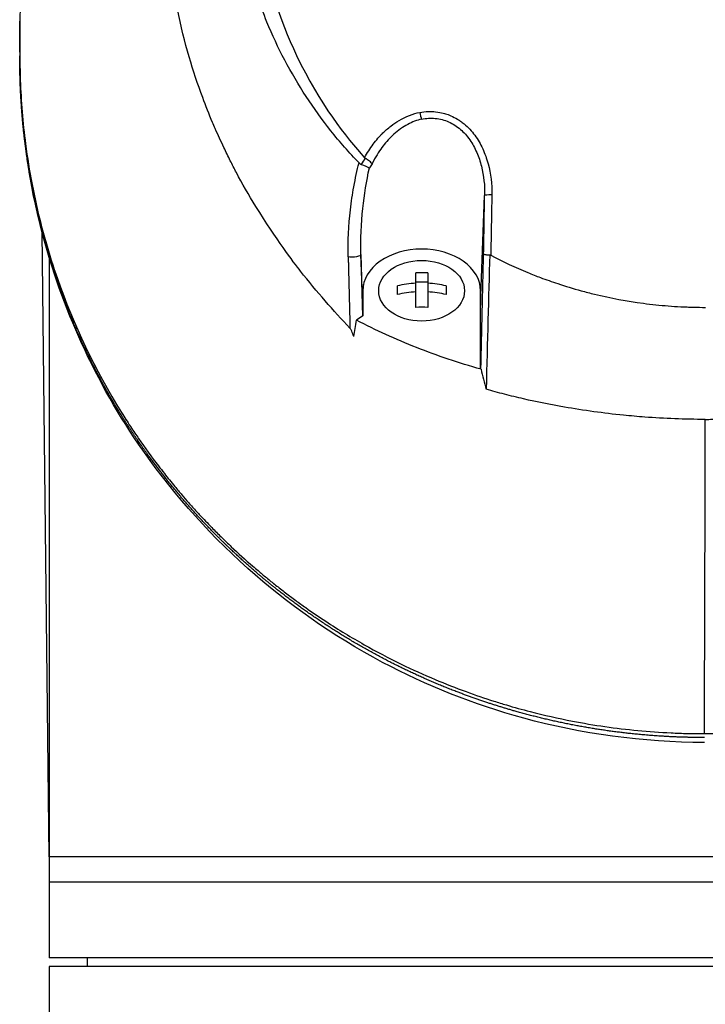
# Model space of a CAD drawing. Header units: millimetres. Extents: x 0 to 4378, y 0 to 2376.
# Tile 255 of 256: x 2174 to 2215, y 1531 to 1590. Entities that reach past the tile are written whole.
import ezdxf

# ---------------------------------------------------------------- set-up
doc = ezdxf.new("R2010")
doc.units = ezdxf.units.MM
doc.header["$LTSCALE"] = 0.2

# ---------------------------------------------------------------- blocks, each defined once
blk = doc.blocks.new('Blk$A3R2-0W24J')
for p, q in [((-40.743, 987.295), (-40.743, 987.134)), ((-40.743, 987.248), (-40.743, 987.087)), ((-40.731, 986.774), (-40.731, 986.935)), ((-40.744, 985.46), (-40.744, 985.299)), ((-40.731, 985.224), (-40.731, 985.226)), ((-40.704, 983.604), (-40.704, 983.603)), ((-18.522, 981.252), (-18.522, 981.253)), ((-17.699, 981.22), (-17.699, 981.22)), ((-18.388, 980.749), (-18.388, 980.749)), ((-20.031, 978.335), (-20.031, 978.335)), ((-13.356, 970.495), (-13.115, 977.008)), ((-21.168, 975.353), (-21.168, 975.354)), ((-39.421, 974.845), (-39.006, 937.7)), ((-20.473, 974.066), (-20.473, 974.066)), ((-20.356, 970.496), (-20.468, 973.498)), ((-39, 973.424), (-39, 973.424)), ((-39, 973.35), (-39, 931.7)), ((-17.211, 970.35), (-17.211, 972.401)), ((-16.486, 972.401), (-16.486, 970.35)), ((-17.211, 971.874), (-16.486, 971.874)), ((-18.298, 971.119), (-18.298, 971.632)), ((-15.398, 971.632), (-15.398, 971.119)), ((-13.356, 971.344), (-13.356, 970.495)), ((-13.356, 966.711), (-13.356, 971.344)), ((-13.356, 966.711), (-13.356, 970.495)), ((-20.356, 969.855), (-20.726, 969.59)), ((-13.33, 966.681), (-13.356, 966.711)), ((-13.027, 965.487), (-13.027, 965.488)), ((39.006, 937.7), (-39.006, 937.7)), ((39, 936.2), (-39, 936.2)), ((39, 931.7), (-39, 931.7)), ((-36.713, 931.2), (-36.721, 931.7)), ((39, 931.2), (-39, 931.2)), ((-39, 931.2), (-39, 702.181))]:
    blk.add_line(p, q)
for radius, start, end in [(18.192, 195.59504, 195.59592), (24.151, 208.56266, 208.56582), (24.151, 212.07357, 212.07379)]:
    blk.add_arc((0, 986.2), radius, start, end)
for centre, major_axis, ratio, start_param, end_param in [((-39.743, 986.814), (-1, 0), 0.707104, 6.126132, 6.283296), ((-39.737, 984.651), (-1, -0.019), 0.707481, 6.145811, 6.270019), ((-16.864, 981.878), (-0.093, 0.491), 0.171988, 1.413102, 2.313926), ((-17.731, 976.978), (1.063, 3.535), 0.885629, 1.174245, 1.292795), ((-16.572, 976.637), (-3.863, 0.902), 0.946364, 5.882461, 5.960877), ((-12.615, 976.998), (-0.5, 0.009), 0.072109, 4.863089, 6.264635), ((-16.89, 982.662), (4.332, 194.896), 0.020112, 4.630787, 4.66595), ((-16.848, 969.385), (-4.281, 0), 0.707107, 4.627603, 4.797175), ((-16.848, 968.616), (-4.505, 0), 0.707107, 4.792943, 5.040089), ((-16.848, 968.616), (-4.505, 0), 0.707107, 4.384689, 4.631835), ((-16.848, 968.103), (4.505, 0), 0.707107, 1.65135, 1.898497), ((-16.848, 968.103), (4.505, 0), 0.707107, 1.243096, 1.490243), ((-16.848, 967.334), (4.281, 0), 0.707107, 1.486011, 1.655582), ((-249.527, 850.429), (-189.863, -272.948), 0.495892, 2.324686, 2.328383), ((-32.848, 962.791), (-0.826, -0.564), 0.63566, 5.872724, 6.283191)]:
    blk.add_ellipse(centre, major_axis=major_axis, ratio=ratio, start_param=start_param, end_param=end_param)
blk.add_ellipse((-16.859, 971.344), major_axis=(2.55, 0), ratio=0.707097)
for points, knots in [([(-21.116, 969.112), (-21.626, 969.646), (-22.095, 970.163), (-23.074, 971.297), (-23.575, 971.896), (-24.501, 973.079), (-25.497, 974.391), (-27.14, 977.052), (-27.524, 977.712), (-27.992, 978.601), (-28.114, 978.841), (-28.356, 979.326), (-28.486, 979.591), (-28.785, 980.218), (-28.96, 980.598), (-29.179, 981.1), (-29.235, 981.229), (-29.489, 981.831), (-29.685, 982.324), (-30.166, 983.613), (-30.435, 984.419), (-31.714, 988.8), (-32.401, 993.246), (-31.75, 998.537), (-31.715, 998.794), (-31.638, 999.324), (-31.596, 999.588), (-31.509, 1000.101), (-31.463, 1000.354), (-31.22, 1001.611), (-30.976, 1002.602), (-30.536, 1004.074), (-30.376, 1004.563), (-29.508, 1007.015), (-28.615, 1008.914), (-27.265, 1011.162), (-26.987, 1011.599), (-24.346, 1015.545), (-21.31, 1018.558), (-15.568, 1022.401), (-13.191, 1023.614), (-9.442, 1025.005), (-8.166, 1025.393), (-5.586, 1026.017), (-4.261, 1026.255), (-2.933, 1026.4)], [0, 0, 0, 0, 0.224226, 0.224226, 0.438481, 0.438481, 0.643813, 0.643813, 0.718212, 0.718212, 0.74576, 0.74576, 0.776284, 0.776284, 0.820204, 0.820204, 0.834927, 0.834927, 0.896521, 0.896521, 0.995652, 0.995652, 1.428405, 1.428405, 1.450296, 1.450296, 1.471663, 1.471663, 1.492327, 1.492327, 1.574835, 1.574835, 1.616316, 1.616316, 1.784634, 1.784634, 1.826029, 1.826029, 2.164003, 2.164003, 2.373598, 2.373598, 2.479923, 2.479923, 2.586935, 2.586935, 2.586935, 2.586935]), ([(-13.381, 1025.246), (-13.998, 1025.034), (-14.607, 1024.809), (-15.869, 1024.308), (-16.518, 1024.03), (-17.882, 1023.406), (-18.593, 1023.054), (-21.136, 1021.706), (-22.859, 1020.609), (-24.878, 1019.112), (-25.292, 1018.793), (-26.628, 1017.719), (-27.511, 1016.942), (-29.245, 1015.282), (-30.089, 1014.394), (-31.29, 1013.013), (-31.686, 1012.535), (-32.465, 1011.552), (-32.847, 1011.045), (-33.595, 1010.003), (-33.96, 1009.466), (-35.055, 1007.774), (-35.73, 1006.599), (-36.656, 1004.789), (-36.956, 1004.164), (-37.531, 1002.878), (-37.806, 1002.218), (-38.327, 1000.864), (-38.572, 1000.169), (-38.912, 999.116), (-39.021, 998.759), (-39.344, 997.656), (-39.539, 996.907), (-40.087, 994.527), (-40.357, 992.884), (-40.566, 990.837), (-40.6, 990.435), (-40.668, 989.496), (-40.695, 988.958), (-40.722, 988.066), (-40.728, 987.74), (-40.73, 987.306), (-40.731, 987.243), (-40.731, 987.104), (-40.731, 987.032), (-40.731, 986.707), (-40.73, 986.512), (-40.73, 986.159), (-40.73, 986.063), (-40.731, 985.777), (-40.731, 985.631), (-40.731, 985.322), (-40.731, 985.17), (-40.73, 984.917), (-40.729, 984.816), (-40.727, 984.626), (-40.725, 984.545), (-40.722, 984.348), (-40.719, 984.241), (-40.714, 984.043), (-40.711, 983.953), (-40.665, 982.598), (-40.562, 981.333), (-40.293, 979.265), (-40.163, 978.46), (-39.86, 976.891), (-39.689, 976.125), (-39.401, 974.994), (-39.302, 974.627), (-38.987, 973.526), (-38.756, 972.795), (-37.548, 969.334), (-36.282, 966.663), (-34.603, 963.966), (-34.516, 963.829), (-34.342, 963.556), (-34.254, 963.42), (-34.076, 963.15), (-33.986, 963.015), (-33.824, 962.774), (-33.751, 962.667), (-33.302, 962.016), (-32.907, 961.474), (-32.383, 960.79), (-32.266, 960.639), (-32.046, 960.359), (-31.942, 960.229), (-31.733, 959.969), (-31.627, 959.839), (-31.383, 959.544), (-31.245, 959.38), (-30.972, 959.06), (-30.838, 958.905), (-30.548, 958.576), (-30.393, 958.404), (-30.163, 958.153), (-30.091, 958.075), (-29.914, 957.885), (-29.808, 957.773), (-29.578, 957.532), (-29.453, 957.402), (-29.144, 957.087), (-28.959, 956.902), (-28.573, 956.522), (-28.372, 956.328), (-27.754, 955.744), (-27.329, 955.359), (-26.789, 954.891), (-26.686, 954.802), (-26.417, 954.574), (-26.251, 954.435), (-25.903, 954.149), (-25.722, 954.003), (-25.343, 953.703), (-25.145, 953.548), (-24.745, 953.243), (-24.544, 953.093), (-24.145, 952.8), (-23.948, 952.658), (-23.359, 952.242), (-22.962, 951.972), (-22.177, 951.458), (-21.79, 951.213), (-21.026, 950.749), (-20.65, 950.529), (-19.559, 949.913), (-18.828, 949.529), (-17.418, 948.843), (-16.743, 948.536), (-15.452, 947.992), (-14.839, 947.751), (-13.67, 947.325), (-13.119, 947.136), (-12.315, 946.881), (-12.069, 946.805), (-11.358, 946.594), (-10.889, 946.464), (-9.588, 946.127), (-8.749, 945.938), (-6.621, 945.528), (-5.325, 945.341), (-3.358, 945.153), (-2.7, 945.106), (-1.711, 945.059), (-1.378, 945.048), (-0.715, 945.032), (-0.388, 945.029), (-0.057, 945.029)], [-18.65667, -18.65667, -18.65667, -18.65667, -18.308332, -18.308332, -17.924512, -17.924512, -17.485993, -17.485993, -16.316696, -16.316696, -16.006668, -16.006668, -15.296307, -15.296307, -14.534305, -14.534305, -14.139555, -14.139555, -13.730091, -13.730091, -13.30546, -13.30546, -12.401825, -12.401825, -11.929878, -11.929878, -11.437802, -11.437802, -10.9252, -10.9252, -10.663362, -10.663362, -10.117833, -10.117833, -8.934625, -8.934625, -8.645977, -8.645977, -8.260408, -8.260408, -8.006475, -8.006475, -7.961161, -7.961161, -7.91407, -7.91407, -7.778509, -7.778509, -7.724161, -7.724161, -7.666804, -7.666804, -7.602838, -7.602838, -7.565627, -7.565627, -7.532521, -7.532521, -7.488032, -7.488032, -7.450837, -7.450837, -6.924212, -6.924212, -6.587553, -6.587553, -6.265466, -6.265466, -6.109966, -6.109966, -5.79866, -5.79866, -4.627003, -4.627003, -4.564096, -4.564096, -4.501625, -4.501625, -4.439084, -4.439084, -4.389917, -4.389917, -4.135415, -4.135415, -4.06302, -4.06302, -4.00074, -4.00074, -3.938004, -3.938004, -3.858125, -3.858125, -3.782258, -3.782258, -3.697501, -3.697501, -3.658476, -3.658476, -3.601749, -3.601749, -3.53559, -3.53559, -3.439968, -3.439968, -3.337887, -3.337887, -3.131131, -3.131131, -3.082568, -3.082568, -3.005474, -3.005474, -2.922888, -2.922888, -2.834293, -2.834293, -2.74619, -2.74619, -2.661641, -2.661641, -2.496608, -2.496608, -2.34096, -2.34096, -2.194458, -2.194458, -1.921626, -1.921626, -1.681164, -1.681164, -1.470918, -1.470918, -1.287493, -1.287493, -1.207074, -1.207074, -1.056347, -1.056347, -0.792008, -0.792008, -0.395398, -0.395398, -0.197631, -0.197631, -0.099394, -0.099394, 0, 0, 0, 0]), ([(-20.581, 978.945), (-21.167, 979.551), (-21.725, 980.188), (-22.772, 981.502), (-23.264, 982.183), (-24.638, 984.287), (-25.419, 985.771), (-26.472, 988.335), (-26.828, 989.385), (-27.191, 990.74), (-27.262, 991.029), (-27.361, 991.457), (-27.394, 991.604), (-27.576, 992.458), (-27.694, 993.169), (-27.831, 994.257), (-27.872, 994.645), (-27.936, 995.456), (-27.959, 995.872), (-27.985, 996.717), (-27.987, 997.149), (-27.97, 998.018), (-27.95, 998.453), (-27.889, 999.316), (-27.847, 999.746), (-27.58, 1001.92), (-27.185, 1003.628), (-26.486, 1005.68), (-26.342, 1006.072), (-25.869, 1007.268), (-25.508, 1008.061), (-24.707, 1009.613), (-24.265, 1010.373), (-23.549, 1011.475), (-23.304, 1011.832), (-22.797, 1012.535), (-22.535, 1012.879), (-21.999, 1013.551), (-21.72, 1013.884), (-21.147, 1014.536), (-20.844, 1014.862), (-20.405, 1015.316), (-20.262, 1015.46), (-17.851, 1017.839), (-15.19, 1019.683), (-11.896, 1021.221), (-11.527, 1021.384), (-10.501, 1021.812), (-9.837, 1022.06), (-8.16, 1022.619), (-7.133, 1022.9), (-5.569, 1023.236), (-5.045, 1023.334), (-3.992, 1023.5), (-3.464, 1023.569), (-2.933, 1023.623)], [0.00002, 0.00002, 0.00002, 0.00002, 0.259158, 0.259158, 0.518708, 0.518708, 1.038075, 1.038075, 1.384705, 1.384705, 1.477831, 1.477831, 1.526561, 1.526561, 1.759973, 1.759973, 1.890971, 1.890971, 2.029156, 2.029156, 2.171186, 2.171186, 2.316283, 2.316283, 2.460898, 2.460898, 3.049329, 3.049329, 3.189055, 3.189055, 3.478614, 3.478614, 3.769885, 3.769885, 3.913253, 3.913253, 4.056001, 4.056001, 4.19686, 4.19686, 4.341119, 4.341119, 4.411312, 4.411312, 5.498875, 5.498875, 5.634552, 5.634552, 5.872375, 5.872375, 6.229939, 6.229939, 6.408513, 6.408513, 6.587137, 6.587137, 6.587137, 6.587137]), ([(0.009, 1021.202), (-1.128, 1021.202), (-2.276, 1021.115), (-4.534, 1020.814), (-5.688, 1020.588), (-8.127, 1019.953), (-9.404, 1019.522), (-13.452, 1017.824), (-16.034, 1016.205), (-20.77, 1011.977), (-22.793, 1009.317), (-25.516, 1003.711), (-26.47, 1000.541), (-26.709, 995.347), (-26.63, 993.758), (-26.035, 989.818), (-25.328, 987.51), (-22.925, 982.437), (-21.315, 980.44), (-20.252, 979.248)], [-3.557548, -3.557548, -3.557548, -3.557548, -3.349945, -3.349945, -3.131371, -3.131371, -2.88131, -2.88131, -2.314192, -2.314192, -1.681115, -1.681115, -1.111984, -1.111984, -0.864569, -0.864569, -0.492008, -0.492008, -0.000015, -0.000015, -0.000015, -0.000015]), ([(-40.743, 987.248), (-40.743, 987.284), (-40.739, 987.321), (-40.73, 987.359), (-40.73, 987.359), (-40.73, 987.359), (-40.73, 987.36)], [0, 0, 0, 0, 0.125, 0.125, 0.125, 0.1261622, 0.1261622, 0.1261622, 0.1261622]), ([(-40.743, 986.986), (-40.743, 987.005), (-40.743, 987.024), (-40.743, 987.043), (-40.743, 987.058), (-40.743, 987.073), (-40.743, 987.087)], [0.7683, 0.7683, 0.7683, 0.7683, 0.8996816, 0.8996816, 0.8996816, 1, 1, 1, 1]), ([(-40.743, 985.939), (-40.743, 985.941), (-40.743, 985.943), (-40.743, 986.088), (-40.743, 986.231), (-40.743, 986.407), (-40.743, 986.439), (-40.743, 986.472)], [0.3284702, 0.3284702, 0.3284702, 0.3284702, 0.3329838, 0.3329838, 0.6621397, 0.6621397, 0.7379239, 0.7379239, 0.7379239, 0.7379239]), ([(-40.731, 986.07), (-40.731, 986.077), (-40.731, 986.085), (-40.731, 986.093), (-40.731, 986.112), (-40.731, 986.131), (-40.731, 986.151)], [0.48686638, 0.48686638, 0.48686638, 0.48686638, 0.499983, 0.499983, 0.499983, 0.533528, 0.533528, 0.533528, 0.533528]), ([(-40.744, 985.46), (-40.744, 985.332), (-40.743, 985.204), (-40.742, 985.076), (-40.742, 984.931), (-40.74, 984.787), (-40.737, 984.642)], [0.0576016, 0.0576016, 0.0576016, 0.0576016, 0.5016036, 0.5016036, 0.5016036, 1, 1, 1, 1]), ([(-40.725, 984.355), (-40.727, 984.5), (-40.729, 984.645), (-40.731, 984.935), (-40.731, 985.08), (-40.731, 985.224)], [0.000007, 0.000007, 0.000007, 0.000007, 0.4987592, 0.4987592, 1, 1, 1, 1]), ([(-0.057, 945.029), (3.152, 945.031), (6.318, 945.381), (12.4, 946.785), (15.238, 947.801), (20.492, 950.322), (22.9, 951.827), (27.174, 955.108), (29.084, 956.908), (34.125, 962.652), (36.565, 966.874), (39.821, 975.564), (40.654, 980.064), (40.725, 984.579)], [0, 0, 0, 0, 0.125, 0.125, 0.25, 0.25, 0.375, 0.375, 0.5, 0.5, 0.75, 0.75, 1, 1, 1, 1]), ([(-33.674, 962.227), (-36.481, 966.332), (-38.41, 970.78), (-40.276, 978.267), (-40.671, 981.311), (-40.725, 984.346)], [0.000003, 0.000003, 0.000003, 0.000003, 1.913117, 1.913117, 3.184666, 3.184666, 3.184666, 3.184666]), ([(-20.252, 979.248), (-20.095, 979.538), (-19.924, 979.805), (-19.74, 980.05), (-19.648, 980.172), (-19.554, 980.289), (-19.456, 980.401), (-19.408, 980.457), (-19.358, 980.511), (-19.308, 980.564), (-19.258, 980.617), (-19.233, 980.644), (-19.156, 980.719), (-19.086, 980.788), (-19.015, 980.855), (-18.943, 980.918), (-18.859, 980.992), (-18.773, 981.063), (-18.687, 981.129), (-18.528, 981.252), (-18.407, 981.338), (-18.201, 981.46), (-17.789, 981.704), (-17.373, 981.861), (-16.962, 981.939)], [0, 0, 0, 0, 0.25, 0.25, 0.25, 0.375, 0.375, 0.375, 0.4375, 0.4375, 0.4375, 0.5, 0.5, 0.5, 0.557564, 0.557564, 0.557564, 0.625, 0.625, 0.625, 0.75, 0.75, 0.75, 1, 1, 1, 1]), ([(-16.962, 981.939), (-16.637, 982.001), (-16.312, 982.009), (-16.031, 981.979), (-15.858, 981.961), (-15.7, 981.929), (-15.571, 981.895), (-15.527, 981.883), (-15.486, 981.872), (-15.449, 981.86), (-15.344, 981.828), (-15.237, 981.789), (-15.133, 981.745), (-14.987, 981.682), (-14.846, 981.608), (-14.722, 981.532), (-14.658, 981.494), (-14.599, 981.454), (-14.545, 981.417), (-14.475, 981.367), (-14.406, 981.315), (-14.341, 981.261), (-14.095, 981.06), (-13.883, 980.829), (-13.702, 980.583), (-13.608, 980.456), (-13.524, 980.327), (-13.449, 980.198), (-13.37, 980.063), (-13.297, 979.922), (-13.23, 979.776), (-13.102, 979.498), (-12.994, 979.198), (-12.912, 978.892), (-12.752, 978.3), (-12.679, 977.677), (-12.69, 977.035)], [0, 0, 0, 0, 0.068487, 0.068487, 0.068487, 0.110613, 0.110613, 0.110613, 0.125, 0.125, 0.125, 0.165111, 0.165111, 0.165111, 0.221432, 0.221432, 0.221432, 0.25, 0.25, 0.25, 0.287562, 0.287562, 0.287562, 0.427692, 0.427692, 0.427692, 0.5, 0.5, 0.5, 0.5757, 0.5757, 0.5757, 0.720411, 0.720411, 0.720411, 1, 1, 1, 1]), ([(-16.863, 981.534), (-17.135, 981.475), (-17.413, 981.373), (-17.689, 981.226), (-17.966, 981.078), (-18.263, 980.866), (-18.508, 980.645), (-18.539, 980.617), (-18.572, 980.587), (-18.604, 980.556), (-18.823, 980.348), (-19.05, 980.085), (-19.215, 979.86), (-19.405, 979.603), (-19.607, 979.283), (-19.796, 978.894)], [0, 0, 0, 0, 0.25, 0.25, 0.25, 0.5, 0.5, 0.5, 0.532422, 0.532422, 0.532422, 0.75, 0.75, 0.75, 1, 1, 1, 1]), ([(-16.863, 981.534), (-16.591, 981.592), (-16.317, 981.609), (-15.91, 981.569), (-15.773, 981.544), (-15.508, 981.474), (-15.38, 981.429), (-15.13, 981.319), (-15.009, 981.254), (-14.776, 981.106), (-14.663, 981.022), (-14.347, 980.752), (-14.162, 980.542), (-13.836, 980.075), (-13.7, 979.825), (-13.471, 979.298), (-13.378, 979.02), (-13.165, 978.176), (-13.104, 977.598), (-13.115, 977.008)], [0, 0, 0, 0, 0.125, 0.125, 0.1875, 0.1875, 0.25, 0.25, 0.3125, 0.3125, 0.375, 0.375, 0.5, 0.5, 0.625, 0.625, 0.75, 0.75, 1, 1, 1, 1]), ([(-21.224, 973.354), (-21.248, 974.298), (-21.199, 975.209), (-21.062, 976.391), (-21.031, 976.623), (-20.964, 977.08), (-20.932, 977.276), (-20.797, 978.022), (-20.695, 978.494), (-20.581, 978.945)], [0, 0, 0, 0, 0.5, 0.5, 0.625, 0.625, 0.75, 0.75, 0.9999843, 0.9999843, 0.9999843, 0.9999843]), ([(-20.581, 978.945), (-20.563, 978.925), (-20.542, 978.908), (-20.498, 978.877), (-20.475, 978.863), (-20.449, 978.853)], [-0.0164291, -0.0164291, -0.0164291, -0.0164291, -0.00823051, -0.00823051, -0.00000316, -0.00000316, -0.00000316, -0.00000316]), ([(-20.449, 978.853), (-20.28, 978.78), (-20.066, 978.688), (-19.979, 978.655), (-19.974, 978.653), (-19.97, 978.652), (-19.966, 978.65)], [0.0000019, 0.0000019, 0.0000019, 0.0000019, 0.9489065, 0.9489065, 0.9489065, 1, 1, 1, 1]), ([(-20.207, 979.211), (-20.215, 979.217), (-20.223, 979.222), (-20.239, 979.234), (-20.246, 979.241), (-20.252, 979.248)], [0.000074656, 0.000074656, 0.000074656, 0.000074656, 0.002992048, 0.002992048, 0.005998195, 0.005998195, 0.005998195, 0.005998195]), ([(-19.796, 978.894), (-19.797, 978.893), (-19.797, 978.894), (-19.797, 978.894), (-19.797, 978.894), (-19.798, 978.898), (-19.813, 978.917), (-19.879, 978.979), (-19.917, 979.01), (-19.998, 979.07), (-20.039, 979.099), (-20.122, 979.158), (-20.165, 979.186), (-20.207, 979.211)], [0.000118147, 0.000118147, 0.000118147, 0.000118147, 0.000172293, 0.000172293, 0.000241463, 0.000241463, 0.001890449, 0.001890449, 0.00330171, 0.00330171, 0.004523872, 0.004523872, 0.005682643, 0.005682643, 0.005682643, 0.005682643]), ([(-20.468, 973.498), (-20.491, 974.418), (-20.447, 975.33), (-20.351, 976.233), (-20.265, 977.051), (-20.136, 977.857), (-19.966, 978.65)], [0, 0, 0, 0, 0.524755, 0.524755, 0.524755, 1, 1, 1, 1]), ([(-20.468, 973.498), (-20.471, 973.455), (-20.553, 973.396), (-20.72, 973.363), (-20.888, 973.331), (-21.099, 973.334), (-21.224, 973.354)], [0, 0, 0, 0, 0.497498, 0.497498, 0.497498, 1, 1, 1, 1]), ([(-13.356, 971.344), (-13.356, 971.997), (-13.733, 972.636), (-15.033, 973.554), (-15.938, 973.819), (-17.775, 973.819), (-18.68, 973.554), (-19.98, 972.636), (-20.356, 971.997), (-20.356, 970.848), (-20.356, 970.352), (-20.356, 969.855)], [0, 0, 0, 0, 0.210107, 0.210107, 0.420214, 0.420214, 0.630321, 0.630321, 0.840428, 0.840428, 1, 1, 1, 1]), ([(-13.176, 973.527), (-13.176, 973.527), (-13.176, 973.527), (-13.175, 973.519), (-13.165, 973.513), (-13.131, 973.503), (-13.106, 973.498), (-13.066, 973.494), (-13.057, 973.493), (-13.016, 973.489), (-12.979, 973.484), (-12.901, 973.476), (-12.859, 973.472), (-12.816, 973.47)], [-0.00030662, -0.00030662, -0.00030662, -0.00030662, 0, 0, 0.01532058, 0.01532058, 0.03142731, 0.03142731, 0.03552574, 0.03552574, 0.04971247, 0.04971247, 0.06328028, 0.06328028, 0.06328028, 0.06328028]), ([(-12.75, 973.453), (-12.76, 973.458), (-12.771, 973.462), (-12.793, 973.468), (-12.804, 973.47), (-12.816, 973.47)], [-0.00715982, -0.00715982, -0.00715982, -0.00715982, -0.003611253, -0.003611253, -0.000066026, -0.000066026, -0.000066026, -0.000066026]), ([(-12.75, 973.453), (-12.036, 973.074), (-11.304, 972.732), (-10.302, 972.321), (-10.046, 972.221), (-9.46, 972.001), (-9.12, 971.881), (-8.317, 971.615), (-7.855, 971.476), (-7.126, 971.276), (-6.855, 971.205), (-5.626, 970.907), (-4.656, 970.727), (-3.187, 970.533), (-2.695, 970.482), (-1.957, 970.424), (-1.708, 970.408), (-1.335, 970.389), (-1.211, 970.383), (-0.968, 970.374), (-0.841, 970.37), (-0.476, 970.36), (-0.235, 970.357), (0.004, 970.357)], [0.000005, 0.000005, 0.000005, 0.000005, 0.245288, 0.245288, 0.32758, 0.32758, 0.439471, 0.439471, 0.588452, 0.588452, 0.672216, 0.672216, 0.969709, 0.969709, 1.119078, 1.119078, 1.193047, 1.193047, 1.22978, 1.22978, 1.265, 1.265, 1.331927, 1.331927, 1.331927, 1.331927]), ([(-13.33, 966.681), (-14.644, 967.053), (-15.923, 967.482), (-18.402, 968.456), (-19.593, 968.998), (-20.726, 969.59)], [0.000001, 0.000001, 0.000001, 0.000001, 0.4247069, 0.4247069, 0.8513165, 0.8513165, 0.8513165, 0.8513165]), ([(-20.894, 968.618), (-20.929, 968.719), (-20.97, 968.836), (-21.035, 968.982), (-21.065, 969.043), (-21.102, 969.094), (-21.109, 969.102), (-21.116, 969.112)], [-0.05209089, -0.05209089, -0.05209089, -0.05209089, -0.01888658, -0.01888658, -0.00311949, -0.00311949, 0, 0, 0, 0]), ([(-0.005, 963.701), (-1.223, 963.701), (-2.426, 963.748), (-4.026, 963.868), (-4.447, 963.905), (-5.459, 964.007), (-6.049, 964.078), (-7.219, 964.239), (-7.801, 964.33), (-9.193, 964.574), (-10.002, 964.737), (-11.185, 965.007), (-11.563, 965.099), (-12.303, 965.288), (-12.667, 965.386), (-13.027, 965.487)], [0, 0, 0, 0, 0.36531, 0.36531, 0.496252, 0.496252, 0.680576, 0.680576, 0.864613, 0.864613, 1.12402, 1.12402, 1.248089, 1.248089, 1.369227, 1.369227, 1.369227, 1.369227]), ([(-0.005, 963.701), (0.077, 963.702), (0.138, 963.702), (0.276, 963.703), (0.346, 963.704), (0.558, 963.707), (0.698, 963.709), (1.122, 963.718), (1.399, 963.726), (2.237, 963.756), (2.795, 963.786), (4.449, 963.899), (5.547, 964.009), (6.906, 964.195), (7.185, 964.235), (7.935, 964.351), (8.411, 964.431), (9.593, 964.65), (10.293, 964.796), (11.675, 965.118), (12.358, 965.294), (13.029, 965.484)], [-1.313678, -1.313678, -1.313678, -1.313678, -1.294129, -1.294129, -1.273962, -1.273962, -1.233424, -1.233424, -1.151167, -1.151167, -0.987029, -0.987029, -0.662873, -0.662873, -0.580154, -0.580154, -0.434248, -0.434248, -0.216716, -0.216716, -0.000003, -0.000003, -0.000003, -0.000003]), ([(-0.057, 944.505), (-3.698, 944.506), (-7.392, 945.014), (-13.778, 946.758), (-16.611, 947.903), (-22.167, 950.853), (-24.857, 952.762), (-29.726, 957.112), (-31.887, 959.613), (-33.674, 962.227)], [0, 0, 0, 0, 1.092287, 1.092287, 2.049133, 2.049133, 3.165441, 3.165441, 4.382582, 4.382582, 4.382582, 4.382582])]:
    blk.add_open_spline(points, degree=3, knots=knots)
for points in [[(-40.743, 987.448), (-40.743, 987.397), (-40.743, 987.346), (-40.743, 987.295)], [(-40.743, 987.295), (-40.743, 987.28), (-40.743, 987.264), (-40.743, 987.248)], [(-40.743, 986.472), (-40.743, 986.586), (-40.743, 986.7), (-40.743, 986.814)], [(-40.744, 985.51), (-40.743, 985.653), (-40.743, 985.796), (-40.743, 985.939)], [(-40.744, 985.51), (-40.744, 985.494), (-40.744, 985.477), (-40.744, 985.46)], [(-40.739, 984.583), (-40.743, 984.816), (-40.743, 985.075), (-40.743, 985.299)], [(-40.619, 982.056), (-40.686, 982.898), (-40.726, 983.741), (-40.739, 984.583)], [(-40.737, 984.642), (-40.731, 984.308), (-40.721, 983.975), (-40.706, 983.642)], [(-40.725, 984.355), (-40.725, 984.352), (-40.725, 984.349), (-40.725, 984.346)], [(-20.169, 978.737), (-20.169, 978.735), (-20.168, 978.732), (-20.167, 978.729)], [(-13.176, 973.527), (-13.155, 974.688), (-13.135, 975.848), (-13.115, 977.008)], [(-12.69, 977.035), (-12.71, 975.824), (-12.73, 974.644), (-12.75, 973.453)], [(-20.468, 973.498), (-20.438, 972.272), (-20.408, 971.054), (-20.377, 969.84)], [(-12.816, 973.47), (-12.882, 970.968), (-12.952, 968.307), (-13.027, 965.487)], [(-13.33, 966.681), (-13.23, 966.283), (-13.129, 965.886), (-13.027, 965.487)], [(-0.057, 945.029), (-0.033, 951.225), (-0.015, 957.449), (-0.005, 963.701)]]:
    blk.add_open_spline(points, degree=3)
for points, weights, knots in [([(-40.743, 987.07), (-40.743, 987.124), (-40.743, 987.178), (-40.743, 987.237), (-40.743, 987.243), (-40.743, 987.248)], [1.00000000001, 1.00000000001, 1.00000000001, 1.00000000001, 1.00000000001, 1], [0.5892839, 0.5892839, 0.5892839, 0.5892839, 0.9617798, 0.9617798, 1, 1, 1, 1]), ([(-33.748, 962.483), (-34.105, 963.005), (-34.789, 964.059), (-36.669, 967.275), (-38.371, 971.169), (-39.681, 975.729), (-40.348, 979.18), (-40.618, 981.777), (-40.703, 983.495), (-40.72, 984.07), (-40.725, 984.355)], [0.999998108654, 0.999998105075, 0.999998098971, 0.999998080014, 0.999998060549, 0.999998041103, 0.999998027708, 0.999998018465, 0.999998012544, 0.999998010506, 0.999998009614], [0, 0, 0, 0, 0.0767447, 0.1535458, 0.461084, 0.6161941, 0.7713836, 0.9235868, 0.9620932, 1, 1, 1, 1]), ([(-21.224, 973.354), (-21.203, 972.557), (-21.183, 971.763), (-21.147, 970.351), (-21.132, 969.731), (-21.116, 969.112)], [1.00000384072, 1.0000038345, 1.00000382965, 1.00000382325, 1.00000382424, 1.00000381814], [0, 0, 0, 0, 0.5599538, 0.5599538, 0.9999968, 0.9999968, 0.9999968, 0.9999968]), ([(-0.057, 944.798), (-0.337, 944.798), (-0.772, 944.802), (-1.489, 944.821), (-2.383, 944.858), (-3.683, 944.948), (-5.81, 945.174), (-8.005, 945.545), (-10.146, 946.041), (-11.722, 946.473), (-13.452, 947.022), (-15.634, 947.828), (-17.759, 948.776), (-20.075, 949.974), (-22.276, 951.28), (-24.265, 952.667), (-25.573, 953.684), (-26.511, 954.453), (-27.433, 955.254), (-28.484, 956.236), (-29.416, 957.167), (-30.154, 957.951), (-30.869, 958.748), (-31.594, 959.603), (-32.345, 960.549), (-33.066, 961.508), (-33.503, 962.124), (-33.748, 962.483)], [0.999997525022, 0.999997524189, 0.999997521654, 0.99999751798, 0.999997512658, 0.999997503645, 0.999997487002, 0.999997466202, 0.999997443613, 0.999997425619, 0.999997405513, 0.999997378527, 0.999997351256, 0.999997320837, 0.999997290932, 0.999997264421, 0.999997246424, 0.999997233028, 0.999997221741, 0.999997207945, 0.999997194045, 0.99999718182, 0.999997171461, 0.999997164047, 0.99999715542, 0.99999714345, 0.999997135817, 0.999997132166], [0, 0, 0, 0, 0.018958, 0.029272, 0.048196, 0.079169, 0.117037, 0.192828, 0.230763, 0.268726, 0.306728, 0.358604, 0.434813, 0.476456, 0.552898, 0.629475, 0.666083, 0.685252, 0.72711, 0.765543, 0.804005, 0.83721, 0.856421, 0.894878, 0.933434, 0.961485, 1, 1, 1, 1])]:
    blk.add_rational_spline(points, weights, degree=3, knots=knots)
blk.add_rational_spline([(-40.743, 986.814), (-40.743, 986.899), (-40.743, 986.985), (-40.743, 987.07)], [1, 1, 1.00000000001, 1.00000000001], degree=3)

msp = doc.modelspace()

# ---------------------------------------------------------------- block references
msp.add_blockref('Blk$A3R2-0W24J', (2214.674, 602.257))

doc.saveas('drawing.dxf')
